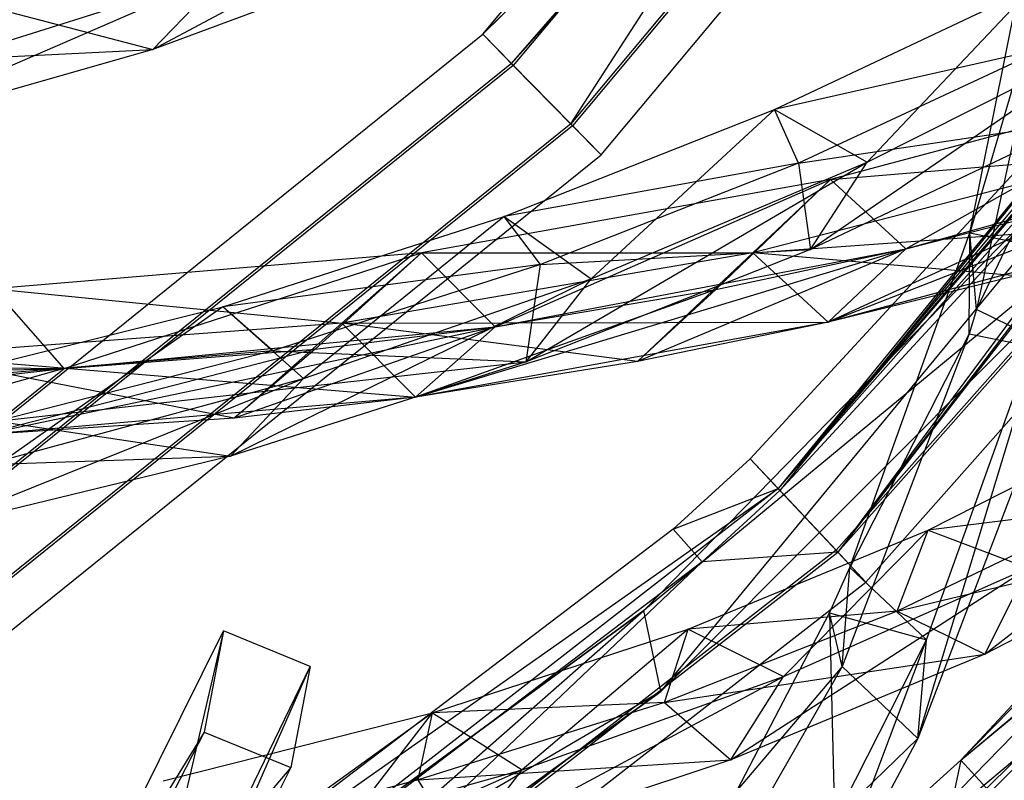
# Model space of a CAD drawing. Extents: x 5.4 to 34.8, y -14.7 to 14.7.
# Tile 112 of 251: x 26.8 to 29.6, y -10.2 to -8.1. Entities that reach past the tile are written whole.
import ezdxf

# ---------------------------------------------------------------- set-up
doc = ezdxf.new("R2010")
doc.units = 0
doc.header["$LTSCALE"] = 2.54
doc.layers.get('0').update_dxf_attribs({"color": 13, "linetype": 'CONTINUOUS'})

# ---------------------------------------------------------------- blocks, each defined once
blk = doc.blocks.new('BOHO_S_PM_7777_STL')
at = {"color": 0}
for p, q in [((28.1163, -8.1351, 17.1618), (29.5497, -6.4192, 17.1618)), ((28.1163, -8.1351, 17.1618), (29.5497, -6.4192, 17.1618)), ((29.6492, -6.4869, 17.3618), (28.2006, -8.2209, 17.3618)), ((29.6492, -6.4869, 17.3618), (28.2006, -8.2209, 17.3618)), ((29.8361, -6.6141, 16.9533), (28.3591, -8.3822, 16.9533)), ((29.8361, -6.6141, 16.9533), (28.3591, -8.3822, 16.9533)), ((29.8421, -6.6183, 17.3575), (28.3642, -8.3874, 17.3575)), ((29.8421, -6.6183, 17.3575), (28.3642, -8.3874, 17.3575)), ((28.4434, -8.468, 17.1533), (29.9356, -6.6819, 17.1533)), ((28.4434, -8.468, 17.1533), (29.9356, -6.6819, 17.1533)), ((29.1828, -7.0745, 16.9992), (28.1163, -8.1351, 17.1618)), ((29.1828, -7.0745, 16.9992), (28.1163, -8.1351, 17.1618)), ((29.1798, -7.0787, 16.9989), (28.1163, -8.1351, 17.1618)), ((29.1798, -7.0787, 16.9989), (28.1163, -8.1351, 17.1618)), ((29.1773, -7.0837, 16.9968), (28.1163, -8.1351, 17.1618)), ((29.1773, -7.0837, 16.9968), (28.1163, -8.1351, 17.1618)), ((29.1754, -7.0914, 16.991), (28.1163, -8.1351, 17.1618)), ((29.1754, -7.0914, 16.991), (28.1163, -8.1351, 17.1618)), ((28.1955, -8.2157, 16.9575), (29.1754, -7.0914, 16.991)), ((28.1955, -8.2157, 16.9575), (29.1754, -7.0914, 16.991)), ((29.1778, -7.1184, 16.9575), (28.1955, -8.2157, 16.9575)), ((29.1778, -7.1184, 16.9575), (28.1955, -8.2157, 16.9575)), ((28.3591, -8.3822, 16.9533), (29.1778, -7.1184, 16.9575)), ((28.3591, -8.3822, 16.9533), (29.1778, -7.1184, 16.9575)), ((29.4599, -8.6827, 3.3265), (29.6847, -7.5647, 1.8312)), ((29.4599, -8.6827, 3.3265), (29.6847, -7.5647, 1.8312)), ((30.5066, -7.6103, 1.9575), (28.9314, -9.3889, 1.9575)), ((30.5066, -7.6103, 1.9575), (28.9314, -9.3889, 1.9575)), ((27.2065, -8.1769, 18.5218), (28.2132, -7.6394, 18.0552)), ((27.2065, -8.1769, 18.5218), (28.2132, -7.6394, 18.0552)), ((30.6949, -7.7482, 1.9533), (29.0911, -9.5591, 1.9533)), ((30.6949, -7.7482, 1.9533), (29.0911, -9.5591, 1.9533)), ((29.0962, -9.5645, 2.3575), (30.7008, -7.7526, 2.3575)), ((29.0962, -9.5645, 2.3575), (30.7008, -7.7526, 2.3575)), ((29.1735, -9.6469, 2.1533), (30.792, -7.8194, 2.1533)), ((29.1735, -9.6469, 2.1533), (30.792, -7.8194, 2.1533)), ((29.7054, -7.8481, 1.9274), (29.4599, -8.6827, 3.3265)), ((29.7054, -7.8481, 1.9274), (29.4599, -8.6827, 3.3265)), ((29.7054, -7.8481, 1.9274), (29.4787, -8.8944, 3.3417)), ((29.7054, -7.8481, 1.9274), (29.4787, -8.8944, 3.3417)), ((28.0273, -7.8722, 18.0906), (27.2065, -8.1769, 18.5218)), ((28.0273, -7.8722, 18.0906), (27.2065, -8.1769, 18.5218)), ((30.2074, -7.9019, 2.0703), (28.9314, -9.3889, 1.9575)), ((30.2074, -7.9019, 2.0703), (28.9314, -9.3889, 1.9575)), ((29.9622, -7.8808, 1.7759), (29.4787, -8.8944, 3.3417)), ((29.9622, -7.8808, 1.7759), (29.4787, -8.8944, 3.3417)), ((30.1709, -7.9342, 2.0859), (28.9314, -9.3889, 1.9575)), ((30.1709, -7.9342, 2.0859), (28.9314, -9.3889, 1.9575)), ((30.1344, -7.9542, 2.1152), (28.9314, -9.3889, 1.9575)), ((30.1344, -7.9542, 2.1152), (28.9314, -9.3889, 1.9575)), ((26.3619, -8.4176, 18.9428), (27.4137, -7.9615, 18.4955)), ((26.3619, -8.4176, 18.9428), (27.4137, -7.9615, 18.4955)), ((26.5888, -8.2221, 18.9239), (27.4137, -7.9615, 18.4955)), ((26.5888, -8.2221, 18.9239), (27.4137, -7.9615, 18.4955)), ((27.2065, -8.1769, 18.5218), (27.4137, -7.9615, 18.4955)), ((27.2065, -8.1769, 18.5218), (27.4137, -7.9615, 18.4955)), ((30.0951, -7.9622, 2.1618), (28.8541, -9.3065, 2.1618)), ((30.0951, -7.9622, 2.1618), (28.8541, -9.3065, 2.1618)), ((30.0951, -7.9622, 2.1618), (28.9314, -9.3889, 1.9575)), ((30.0951, -7.9622, 2.1618), (28.9314, -9.3889, 1.9575)), ((30.0951, -7.9622, 2.1618), (28.9365, -9.3943, 2.3618)), ((30.0951, -7.9622, 2.1618), (28.9365, -9.3943, 2.3618)), ((30.322, -7.977, 2.3605), (29.0962, -9.5645, 2.3575)), ((30.322, -7.977, 2.3605), (29.0962, -9.5645, 2.3575)), ((28.9211, -8.3429, 16.0784), (29.6314, -8.0069, 15.5429)), ((28.9211, -8.3429, 16.0784), (29.6314, -8.0069, 15.5429)), ((30.2858, -8.0062, 2.3607), (29.0962, -9.5645, 2.3575)), ((30.2858, -8.0062, 2.3607), (29.0962, -9.5645, 2.3575)), ((29.6314, -8.0069, 15.5429), (29.1771, -8.4882, 16.135)), ((29.6314, -8.0069, 15.5429), (29.1771, -8.4882, 16.135)), ((30.1991, -8.0248, 2.3618), (28.9365, -9.3943, 2.3618)), ((30.1991, -8.0248, 2.3618), (28.9365, -9.3943, 2.3618)), ((30.2419, -8.0224, 2.3612), (29.0962, -9.5645, 2.3575)), ((30.2419, -8.0224, 2.3612), (29.0962, -9.5645, 2.3575)), ((26.7186, -8.0501, 18.6531), (27.2065, -8.1769, 18.5218)), ((26.7186, -8.0501, 18.6531), (27.2065, -8.1769, 18.5218)), ((26.3756, -9.5384, 17.1618), (28.1163, -8.1351, 17.1618)), ((26.3756, -9.5384, 17.1618), (28.1163, -8.1351, 17.1618)), ((28.1955, -8.2157, 16.9575), (28.1163, -8.1351, 17.1618)), ((28.1955, -8.2157, 16.9575), (28.1163, -8.1351, 17.1618)), ((28.2006, -8.2209, 17.3618), (28.1163, -8.1351, 17.1618)), ((28.2006, -8.2209, 17.3618), (28.1163, -8.1351, 17.1618)), ((29.021, -8.7295, 16.2209), (29.9006, -8.1236, 15.605)), ((29.021, -8.7295, 16.2209), (29.9006, -8.1236, 15.605)), ((29.1771, -8.4882, 16.135), (29.9006, -8.1236, 15.605)), ((29.1771, -8.4882, 16.135), (29.9006, -8.1236, 15.605)), ((29.6672, -8.1741, 15.5171), (28.9211, -8.3429, 16.0784)), ((29.6672, -8.1741, 15.5171), (28.9211, -8.3429, 16.0784)), ((29.6672, -8.1741, 15.5171), (28.9874, -8.4913, 16.0113)), ((29.6672, -8.1741, 15.5171), (28.9874, -8.4913, 16.0113)), ((25.9403, -8.2388, 19.0518), (27.2065, -8.1769, 18.5218)), ((25.9403, -8.2388, 19.0518), (27.2065, -8.1769, 18.5218)), ((27.2065, -8.1769, 18.5218), (26.3619, -8.4176, 18.9428)), ((27.2065, -8.1769, 18.5218), (26.3619, -8.4176, 18.9428)), ((28.1955, -8.2157, 16.9575), (26.4375, -9.6329, 16.9575)), ((28.1955, -8.2157, 16.9575), (26.4375, -9.6329, 16.9575)), ((28.2006, -8.2209, 17.3618), (26.4416, -9.6391, 17.3618)), ((28.2006, -8.2209, 17.3618), (26.4416, -9.6391, 17.3618)), ((28.1955, -8.2157, 16.9575), (28.3591, -8.3822, 16.9533)), ((28.1955, -8.2157, 16.9575), (28.3591, -8.3822, 16.9533)), ((28.2006, -8.2209, 17.3618), (28.3642, -8.3874, 17.3575)), ((28.2006, -8.2209, 17.3618), (28.3642, -8.3874, 17.3575)), ((30.0463, -8.204, 15.0829), (28.5606, -9.7256, 15.0829)), ((28.5606, -9.7256, 15.0829), (30.0463, -8.204, 14.8829)), ((30.0463, -8.204, 14.8829), (28.5606, -9.7256, 14.8829)), ((28.5606, -9.7256, 15.0829), (30.0463, -8.204, 14.8829)), ((30.0463, -8.204, 15.0829), (28.5606, -9.7256, 15.0829)), ((30.0463, -8.204, 14.8829), (28.5606, -9.7256, 14.8829)), ((28.6076, -9.9489, 15.0829), (30.0463, -8.204, 15.0829)), ((28.6076, -9.9489, 15.0829), (30.0463, -8.204, 15.0829)), ((30.1224, -8.256, 14.5611), (29.0757, -8.5358, 15.6523)), ((30.1224, -8.256, 14.5611), (29.0757, -8.5358, 15.6523)), ((29.2834, -8.727, 15.5507), (30.1224, -8.256, 14.5611)), ((29.2834, -8.727, 15.5507), (30.1224, -8.256, 14.5611)), ((29.2834, -8.727, 15.5507), (30.1224, -8.256, 14.5611)), ((28.1753, -8.6378, 16.5941), (28.9211, -8.3429, 16.0784)), ((28.1753, -8.6378, 16.5941), (28.9211, -8.3429, 16.0784)), ((28.9211, -8.3429, 16.0784), (28.4155, -8.8103, 16.6431)), ((28.9211, -8.3429, 16.0784), (28.4155, -8.8103, 16.6431)), ((28.9874, -8.4913, 16.0113), (28.9211, -8.3429, 16.0784)), ((28.9874, -8.4913, 16.0113), (28.9211, -8.3429, 16.0784)), ((28.9211, -8.3429, 16.0784), (29.1771, -8.4882, 16.135)), ((28.9211, -8.3429, 16.0784), (29.1771, -8.4882, 16.135)), ((28.3591, -8.3822, 16.9533), (26.5655, -9.8281, 16.9533)), ((28.3591, -8.3822, 16.9533), (26.5655, -9.8281, 16.9533)), ((28.3642, -8.3874, 17.3575), (26.5695, -9.8342, 17.3575)), ((28.3642, -8.3874, 17.3575), (26.5695, -9.8342, 17.3575)), ((28.3591, -8.3822, 16.9533), (28.4434, -8.468, 17.1533)), ((28.3591, -8.3822, 16.9533), (28.4434, -8.468, 17.1533)), ((28.3642, -8.3874, 17.3575), (28.4434, -8.468, 17.1533)), ((28.3642, -8.3874, 17.3575), (28.4434, -8.468, 17.1533)), ((28.9874, -8.4913, 16.0113), (29.7689, -8.3738, 15.7051)), ((28.9874, -8.4913, 16.0113), (29.7689, -8.3738, 15.7051)), ((29.7689, -8.3738, 15.7051), (29.021, -8.7295, 16.2209)), ((29.7689, -8.3738, 15.7051), (29.021, -8.7295, 16.2209)), ((29.0694, -8.9298, 15.4951), (30.3284, -8.4366, 14.4388)), ((29.0694, -8.9298, 15.4951), (30.3284, -8.4366, 14.4388)), ((29.2834, -8.727, 15.5507), (30.3284, -8.4366, 14.4388)), ((29.2834, -8.727, 15.5507), (30.3284, -8.4366, 14.4388)), ((26.6315, -9.9288, 17.1533), (28.4434, -8.468, 17.1533)), ((26.6315, -9.9288, 17.1533), (28.4434, -8.468, 17.1533)), ((30.0936, -8.4589, 14.8829), (28.5606, -9.7256, 14.8829)), ((30.0936, -8.4589, 14.8829), (28.5606, -9.7256, 14.8829)), ((28.6076, -9.9489, 15.0829), (30.0936, -8.4589, 15.0829)), ((30.0936, -8.4589, 14.8829), (28.6076, -9.9489, 14.8829)), ((30.0936, -8.4589, 14.8829), (28.6076, -9.9489, 14.8829)), ((30.0936, -8.4589, 14.8829), (28.6076, -9.9489, 15.0829)), ((30.0936, -8.4589, 14.8829), (28.6076, -9.9489, 15.0829)), ((28.6076, -9.9489, 15.0829), (30.0936, -8.4589, 15.0829)), ((29.9128, -8.4664, 14.5187), (28.8617, -8.7387, 15.5967)), ((29.9128, -8.4664, 14.5187), (28.8617, -8.7387, 15.5967)), ((29.9128, -8.4664, 14.5187), (28.8617, -8.7387, 15.5967)), ((29.0757, -8.5358, 15.6523), (29.9128, -8.4664, 14.5187)), ((29.0757, -8.5358, 15.6523), (29.9128, -8.4664, 14.5187)), ((28.9874, -8.4913, 16.0113), (28.1753, -8.6378, 16.5941)), ((28.9874, -8.4913, 16.0113), (28.1753, -8.6378, 16.5941)), ((28.2361, -9.0396, 16.7149), (29.1771, -8.4882, 16.135)), ((28.2361, -9.0396, 16.7149), (29.1771, -8.4882, 16.135)), ((28.9874, -8.4913, 16.0113), (28.2758, -8.7708, 16.4879)), ((28.9874, -8.4913, 16.0113), (28.2758, -8.7708, 16.4879)), ((28.4155, -8.8103, 16.6431), (29.1771, -8.4882, 16.135)), ((28.4155, -8.8103, 16.6431), (29.1771, -8.4882, 16.135)), ((28.9874, -8.4913, 16.0113), (29.021, -8.7295, 16.2209)), ((28.9874, -8.4913, 16.0113), (29.021, -8.7295, 16.2209)), ((29.021, -8.7295, 16.2209), (29.1771, -8.4882, 16.135)), ((29.021, -8.7295, 16.2209), (29.1771, -8.4882, 16.135)), ((29.0757, -8.5358, 15.6523), (27.9476, -8.7379, 16.6708)), ((29.0757, -8.5358, 15.6523), (27.9476, -8.7379, 16.6708)), ((28.1511, -8.9422, 16.5879), (29.0757, -8.5358, 15.6523)), ((28.1511, -8.9422, 16.5879), (29.0757, -8.5358, 15.6523)), ((28.1511, -8.9422, 16.5879), (29.0757, -8.5358, 15.6523)), ((28.7597, -8.8391, 16.0467), (29.0757, -8.5358, 15.6523)), ((28.7597, -8.8391, 16.0467), (29.0757, -8.5358, 15.6523)), ((29.0757, -8.5358, 15.6523), (28.8617, -8.7387, 15.5967)), ((29.0757, -8.5358, 15.6523), (28.8617, -8.7387, 15.5967)), ((29.2834, -8.727, 15.5507), (29.0757, -8.5358, 15.6523)), ((29.2834, -8.727, 15.5507), (29.0757, -8.5358, 15.6523)), ((29.2834, -8.727, 15.5507), (29.0757, -8.5358, 15.6523)), ((29.7993, -8.5951, 15.0261), (29.0694, -8.9298, 15.4951)), ((29.7993, -8.5951, 15.0261), (29.0694, -8.9298, 15.4951)), ((29.2834, -8.727, 15.5507), (29.7993, -8.5951, 15.0261)), ((29.2834, -8.727, 15.5507), (29.7993, -8.5951, 15.0261)), ((30.8823, -8.5869, 12.1618), (29.4352, -10.1382, 12.1618)), ((30.8823, -8.5869, 12.1618), (29.4352, -10.1382, 12.1618)), ((27.3995, -8.8874, 17.0914), (28.1753, -8.6378, 16.5941)), ((27.3995, -8.8874, 17.0914), (28.1753, -8.6378, 16.5941)), ((28.1753, -8.6378, 16.5941), (27.6216, -9.085, 17.1311)), ((28.1753, -8.6378, 16.5941), (27.6216, -9.085, 17.1311)), ((28.2758, -8.7708, 16.4879), (28.1753, -8.6378, 16.5941)), ((28.2758, -8.7708, 16.4879), (28.1753, -8.6378, 16.5941)), ((28.1753, -8.6378, 16.5941), (28.4155, -8.8103, 16.6431)), ((28.1753, -8.6378, 16.5941), (28.4155, -8.8103, 16.6431)), ((30.9323, -8.6131, 12.0615), (29.4352, -10.1382, 12.1618)), ((30.9323, -8.6131, 12.0615), (29.4352, -10.1382, 12.1618)), ((28.8617, -8.7387, 15.5967), (30.1187, -8.647, 14.3964)), ((28.8617, -8.7387, 15.5967), (30.1187, -8.647, 14.3964)), ((30.1187, -8.647, 14.3964), (29.0694, -8.9298, 15.4951)), ((30.1187, -8.647, 14.3964), (29.0694, -8.9298, 15.4951)), ((29.1294, -9.6071, 4.6944), (29.4599, -8.6827, 3.3265)), ((29.1294, -9.6071, 4.6944), (29.4599, -8.6827, 3.3265)), ((29.4587, -8.9615, 3.4373), (29.4599, -8.6827, 3.3265)), ((29.4587, -8.9615, 3.4373), (29.4599, -8.6827, 3.3265)), ((29.4787, -8.8944, 3.3417), (29.4599, -8.6827, 3.3265)), ((29.4787, -8.8944, 3.3417), (29.4599, -8.6827, 3.3265)), ((29.4599, -8.6827, 3.3265), (29.7235, -8.7367, 3.1935)), ((29.4599, -8.6827, 3.3265), (29.7235, -8.7367, 3.1935)), ((27.9476, -8.7379, 16.6708), (26.7685, -8.8378, 17.6383)), ((27.9476, -8.7379, 16.6708), (26.7685, -8.8378, 17.6383)), ((26.962, -9.0574, 17.5722), (27.9476, -8.7379, 16.6708)), ((26.962, -9.0574, 17.5722), (27.9476, -8.7379, 16.6708)), ((26.962, -9.0574, 17.5722), (27.9476, -8.7379, 16.6708)), ((27.654, -9.0045, 17.0088), (27.9476, -8.7379, 16.6708)), ((27.654, -9.0045, 17.0088), (27.9476, -8.7379, 16.6708)), ((27.9476, -8.7379, 16.6708), (27.7274, -8.9321, 16.6091)), ((27.9476, -8.7379, 16.6708), (27.7274, -8.9321, 16.6091)), ((28.8617, -8.7387, 15.5967), (27.7274, -8.9321, 16.6091)), ((28.8617, -8.7387, 15.5967), (27.7274, -8.9321, 16.6091)), ((28.8617, -8.7387, 15.5967), (27.7274, -8.9321, 16.6091)), ((27.9309, -9.1364, 16.5262), (29.2834, -8.727, 15.5507)), ((27.9309, -9.1364, 16.5262), (29.2834, -8.727, 15.5507)), ((28.1511, -8.9422, 16.5879), (27.9476, -8.7379, 16.6708)), ((28.1511, -8.9422, 16.5879), (27.9476, -8.7379, 16.6708)), ((27.9476, -8.7379, 16.6708), (28.8617, -8.7387, 15.5967)), ((27.9476, -8.7379, 16.6708), (28.8617, -8.7387, 15.5967)), ((28.1511, -8.9422, 16.5879), (27.9476, -8.7379, 16.6708)), ((28.1511, -8.9422, 16.5879), (29.2834, -8.727, 15.5507)), ((28.1511, -8.9422, 16.5879), (29.2834, -8.727, 15.5507)), ((29.021, -8.7295, 16.2209), (28.2361, -9.0396, 16.7149)), ((29.021, -8.7295, 16.2209), (28.2361, -9.0396, 16.7149)), ((28.2758, -8.7708, 16.4879), (29.021, -8.7295, 16.2209)), ((28.2758, -8.7708, 16.4879), (29.021, -8.7295, 16.2209)), ((29.2834, -8.727, 15.5507), (28.5431, -9.0381, 15.9873)), ((29.2834, -8.727, 15.5507), (28.5431, -9.0381, 15.9873)), ((28.5431, -9.0381, 15.9873), (28.8617, -8.7387, 15.5967)), ((28.5431, -9.0381, 15.9873), (28.8617, -8.7387, 15.5967)), ((28.7597, -8.8391, 16.0467), (29.2834, -8.727, 15.5507)), ((28.7597, -8.8391, 16.0467), (29.2834, -8.727, 15.5507)), ((28.8617, -8.7387, 15.5967), (29.0694, -8.9298, 15.4951)), ((28.8617, -8.7387, 15.5967), (29.0694, -8.9298, 15.4951)), ((29.5875, -8.8016, 14.9759), (28.8617, -8.7387, 15.5967)), ((28.8617, -8.7387, 15.5967), (29.0694, -8.9298, 15.4951)), ((29.5875, -8.8016, 14.9759), (28.8617, -8.7387, 15.5967)), ((28.8617, -8.7387, 15.5967), (29.0694, -8.9298, 15.4951)), ((29.0694, -8.9298, 15.4951), (29.2834, -8.727, 15.5507)), ((29.0694, -8.9298, 15.4951), (29.2834, -8.727, 15.5507)), ((29.0694, -8.9298, 15.4951), (29.2834, -8.727, 15.5507)), ((29.0694, -8.9298, 15.4951), (29.2834, -8.727, 15.5507)), ((29.3168, -10.0791, 4.9012), (29.7235, -8.7367, 3.1935)), ((29.3168, -10.0791, 4.9012), (29.7235, -8.7367, 3.1935)), ((29.3407, -9.8068, 4.7773), (29.7235, -8.7367, 3.1935)), ((29.3407, -9.8068, 4.7773), (29.7235, -8.7367, 3.1935)), ((28.2758, -8.7708, 16.4879), (27.3995, -8.8874, 17.0914)), ((28.2758, -8.7708, 16.4879), (27.3995, -8.8874, 17.0914)), ((28.2758, -8.7708, 16.4879), (27.5371, -9.0092, 16.9481)), ((28.2758, -8.7708, 16.4879), (27.5371, -9.0092, 16.9481)), ((28.2361, -9.0396, 16.7149), (28.2758, -8.7708, 16.4879)), ((28.2361, -9.0396, 16.7149), (28.2758, -8.7708, 16.4879)), ((27.4203, -9.2995, 17.1895), (28.4155, -8.8103, 16.6431)), ((27.4203, -9.2995, 17.1895), (28.4155, -8.8103, 16.6431)), ((27.6216, -9.085, 17.1311), (28.4155, -8.8103, 16.6431)), ((27.6216, -9.085, 17.1311), (28.4155, -8.8103, 16.6431)), ((28.2361, -9.0396, 16.7149), (28.4155, -8.8103, 16.6431)), ((28.2361, -9.0396, 16.7149), (28.4155, -8.8103, 16.6431)), ((29.5875, -8.8016, 14.9759), (29.0694, -8.9298, 15.4951)), ((29.5875, -8.8016, 14.9759), (29.0694, -8.9298, 15.4951)), ((29.198, -10.4602, 4.4547), (30.7959, -8.8236, 4.4547)), ((29.198, -10.4602, 4.6547), (30.7959, -8.8236, 4.4547)), ((29.198, -10.4602, 4.4547), (30.7959, -8.8236, 4.4547)), ((29.198, -10.4602, 4.6547), (30.7959, -8.8236, 4.4547)), ((29.198, -10.4602, 4.6547), (30.7959, -8.8236, 4.6547)), ((29.198, -10.4602, 4.6547), (30.7959, -8.8236, 4.6547)), ((26.962, -9.0574, 17.5722), (26.7685, -8.8378, 17.6383)), ((26.962, -9.0574, 17.5722), (26.7685, -8.8378, 17.6383)), ((26.7685, -8.8378, 17.6383), (27.7274, -8.9321, 16.6091)), ((26.7685, -8.8378, 17.6383), (27.7274, -8.9321, 16.6091)), ((26.962, -9.0574, 17.5722), (26.7685, -8.8378, 17.6383)), ((28.7597, -8.8391, 16.0467), (27.9309, -9.1364, 16.5262)), ((28.7597, -8.8391, 16.0467), (27.9309, -9.1364, 16.5262)), ((28.1511, -8.9422, 16.5879), (28.7597, -8.8391, 16.0467)), ((28.1511, -8.9422, 16.5879), (28.7597, -8.8391, 16.0467)), ((28.7597, -8.8391, 16.0467), (28.5431, -9.0381, 15.9873)), ((28.7597, -8.8391, 16.0467), (28.5431, -9.0381, 15.9873)), ((26.5995, -9.0876, 17.5712), (27.3995, -8.8874, 17.0914)), ((26.5995, -9.0876, 17.5712), (27.3995, -8.8874, 17.0914)), ((27.3995, -8.8874, 17.0914), (26.8012, -9.3076, 17.6012)), ((27.3995, -8.8874, 17.0914), (26.8012, -9.3076, 17.6012)), ((27.5371, -9.0092, 16.9481), (27.3995, -8.8874, 17.0914)), ((27.5371, -9.0092, 16.9481), (27.3995, -8.8874, 17.0914)), ((27.3995, -8.8874, 17.0914), (27.6216, -9.085, 17.1311)), ((27.3995, -8.8874, 17.0914), (27.6216, -9.085, 17.1311)), ((29.4787, -8.8944, 3.3417), (29.4587, -8.9615, 3.4373)), ((29.4787, -8.8944, 3.3417), (29.4587, -8.9615, 3.4373)), ((29.7223, -9.0155, 3.3043), (29.4787, -8.8944, 3.3417)), ((29.7223, -9.0155, 3.3043), (29.4787, -8.8944, 3.3417)), ((27.7274, -8.9321, 16.6091), (26.5393, -9.0215, 17.5773)), ((27.7274, -8.9321, 16.6091), (26.5393, -9.0215, 17.5773)), ((27.7274, -8.9321, 16.6091), (26.5393, -9.0215, 17.5773)), ((27.4304, -9.1945, 16.9465), (27.7274, -8.9321, 16.6091)), ((27.4304, -9.1945, 16.9465), (27.7274, -8.9321, 16.6091)), ((27.7274, -8.9321, 16.6091), (29.0694, -8.9298, 15.4951)), ((27.7274, -8.9321, 16.6091), (29.0694, -8.9298, 15.4951)), ((27.7274, -8.9321, 16.6091), (27.9309, -9.1364, 16.5262)), ((27.7274, -8.9321, 16.6091), (27.9309, -9.1364, 16.5262)), ((28.5431, -9.0381, 15.9873), (27.7274, -8.9321, 16.6091)), ((27.7274, -8.9321, 16.6091), (27.9309, -9.1364, 16.5262)), ((28.5431, -9.0381, 15.9873), (27.7274, -8.9321, 16.6091)), ((27.7274, -8.9321, 16.6091), (27.9309, -9.1364, 16.5262)), ((29.0694, -8.9298, 15.4951), (27.9309, -9.1364, 16.5262)), ((29.0694, -8.9298, 15.4951), (27.9309, -9.1364, 16.5262)), ((29.0694, -8.9298, 15.4951), (28.5431, -9.0381, 15.9873)), ((29.0694, -8.9298, 15.4951), (28.5431, -9.0381, 15.9873)), ((26.7327, -9.241, 17.5111), (28.1511, -8.9422, 16.5879)), ((26.7327, -9.241, 17.5111), (28.1511, -8.9422, 16.5879)), ((26.962, -9.0574, 17.5722), (28.1511, -8.9422, 16.5879)), ((26.962, -9.0574, 17.5722), (28.1511, -8.9422, 16.5879)), ((28.1511, -8.9422, 16.5879), (27.4304, -9.1945, 16.9465)), ((28.1511, -8.9422, 16.5879), (27.4304, -9.1945, 16.9465)), ((27.654, -9.0045, 17.0088), (28.1511, -8.9422, 16.5879)), ((27.654, -9.0045, 17.0088), (28.1511, -8.9422, 16.5879)), ((27.9309, -9.1364, 16.5262), (28.1511, -8.9422, 16.5879)), ((27.9309, -9.1364, 16.5262), (28.1511, -8.9422, 16.5879)), ((27.9309, -9.1364, 16.5262), (28.1511, -8.9422, 16.5879)), ((27.9309, -9.1364, 16.5262), (28.1511, -8.9422, 16.5879)), ((29.4587, -8.9615, 3.4373), (29.1084, -9.8802, 4.8168)), ((29.4587, -8.9615, 3.4373), (29.1084, -9.8802, 4.8168)), ((29.4587, -8.9615, 3.4373), (29.1294, -9.6071, 4.6944)), ((29.4587, -8.9615, 3.4373), (29.1294, -9.6071, 4.6944)), ((29.4587, -8.9615, 3.4373), (29.7223, -9.0155, 3.3043)), ((29.4587, -8.9615, 3.4373), (29.7223, -9.0155, 3.3043)), ((27.5371, -9.0092, 16.9481), (26.5995, -9.0876, 17.5712)), ((27.5371, -9.0092, 16.9481), (26.5995, -9.0876, 17.5712)), ((27.654, -9.0045, 17.0088), (26.7327, -9.241, 17.5111)), ((27.654, -9.0045, 17.0088), (26.7327, -9.241, 17.5111)), ((27.5371, -9.0092, 16.9481), (26.7764, -9.2032, 17.3934)), ((27.5371, -9.0092, 16.9481), (26.7764, -9.2032, 17.3934)), ((26.962, -9.0574, 17.5722), (27.654, -9.0045, 17.0088)), ((26.962, -9.0574, 17.5722), (27.654, -9.0045, 17.0088)), ((27.654, -9.0045, 17.0088), (27.4304, -9.1945, 16.9465)), ((27.654, -9.0045, 17.0088), (27.4304, -9.1945, 16.9465)), ((27.5371, -9.0092, 16.9481), (28.2361, -9.0396, 16.7149)), ((27.5371, -9.0092, 16.9481), (28.2361, -9.0396, 16.7149)), ((29.7223, -9.0155, 3.3043), (29.3168, -10.0791, 4.9012)), ((29.7223, -9.0155, 3.3043), (29.3168, -10.0791, 4.9012)), ((26.5393, -9.0215, 17.5773), (27.9309, -9.1364, 16.5262)), ((26.5393, -9.0215, 17.5773), (27.9309, -9.1364, 16.5262)), ((27.4304, -9.1945, 16.9465), (26.5393, -9.0215, 17.5773)), ((27.4304, -9.1945, 16.9465), (26.5393, -9.0215, 17.5773)), ((26.7764, -9.2032, 17.3934), (28.2361, -9.0396, 16.7149)), ((26.7764, -9.2032, 17.3934), (28.2361, -9.0396, 16.7149)), ((28.2361, -9.0396, 16.7149), (27.4203, -9.2995, 17.1895)), ((28.2361, -9.0396, 16.7149), (27.4203, -9.2995, 17.1895)), ((28.5431, -9.0381, 15.9873), (27.9309, -9.1364, 16.5262)), ((28.5431, -9.0381, 15.9873), (27.9309, -9.1364, 16.5262)), ((25.5057, -9.2157, 18.4696), (26.962, -9.0574, 17.5722)), ((25.5057, -9.2157, 18.4696), (26.962, -9.0574, 17.5722)), ((25.7475, -9.0462, 18.5236), (26.962, -9.0574, 17.5722)), ((25.7475, -9.0462, 18.5236), (26.962, -9.0574, 17.5722)), ((26.962, -9.0574, 17.5722), (26.2752, -9.2484, 17.8719)), ((26.962, -9.0574, 17.5722), (26.2752, -9.2484, 17.8719)), ((26.5088, -9.0695, 17.9311), (26.962, -9.0574, 17.5722)), ((26.5088, -9.0695, 17.9311), (26.962, -9.0574, 17.5722)), ((26.7327, -9.241, 17.5111), (26.962, -9.0574, 17.5722)), ((26.7327, -9.241, 17.5111), (26.962, -9.0574, 17.5722)), ((26.7327, -9.241, 17.5111), (26.962, -9.0574, 17.5722)), ((26.7327, -9.241, 17.5111), (26.962, -9.0574, 17.5722)), ((26.5797, -9.5045, 17.6473), (27.6216, -9.085, 17.1311)), ((26.5797, -9.5045, 17.6473), (27.6216, -9.085, 17.1311)), ((26.8012, -9.3076, 17.6012), (27.6216, -9.085, 17.1311)), ((26.8012, -9.3076, 17.6012), (27.6216, -9.085, 17.1311)), ((27.4203, -9.2995, 17.1895), (27.6216, -9.085, 17.1311)), ((27.4203, -9.2995, 17.1895), (27.6216, -9.085, 17.1311)), ((30.8353, -9.0881, 4.4547), (29.198, -10.4602, 4.4547)), ((30.8353, -9.0881, 4.4547), (29.198, -10.4602, 4.4547)), ((27.9309, -9.1364, 16.5262), (26.7327, -9.241, 17.5111)), ((27.9309, -9.1364, 16.5262), (26.7327, -9.241, 17.5111)), ((27.9309, -9.1364, 16.5262), (27.4304, -9.1945, 16.9465)), ((27.9309, -9.1364, 16.5262), (27.4304, -9.1945, 16.9465)), ((27.4304, -9.1945, 16.9465), (26.7327, -9.241, 17.5111)), ((27.4304, -9.1945, 16.9465), (26.7327, -9.241, 17.5111)), ((26.7764, -9.2032, 17.3934), (27.4203, -9.2995, 17.1895)), ((26.7764, -9.2032, 17.3934), (27.4203, -9.2995, 17.1895)), ((29.3453, -9.5042, 13.8053), (29.9565, -9.1924, 13.1771)), ((29.3453, -9.5042, 13.8053), (29.9565, -9.1924, 13.1771)), ((29.5015, -9.8457, 14.0031), (30.242, -9.2692, 13.2284)), ((29.5015, -9.8457, 14.0031), (30.242, -9.2692, 13.2284)), ((25.9985, -9.3492, 17.8252), (27.4203, -9.2995, 17.1895)), ((25.9985, -9.3492, 17.8252), (27.4203, -9.2995, 17.1895)), ((27.4203, -9.2995, 17.1895), (26.5797, -9.5045, 17.6473)), ((27.4203, -9.2995, 17.1895), (26.5797, -9.5045, 17.6473)), ((28.8541, -9.3065, 2.1618), (28.6418, -9.5012, 2.1618)), ((28.8541, -9.3065, 2.1618), (28.6418, -9.5012, 2.1618)), ((28.8541, -9.3065, 2.1618), (28.9365, -9.3943, 2.3618)), ((28.8541, -9.3065, 2.1618), (28.9365, -9.3943, 2.3618)), ((28.9314, -9.3889, 1.9575), (28.8541, -9.3065, 2.1618)), ((28.9314, -9.3889, 1.9575), (28.8541, -9.3065, 2.1618)), ((30.3901, -9.3386, 11.9575), (29.3956, -10.3268, 11.9575)), ((30.3901, -9.3386, 11.9575), (29.3956, -10.3268, 11.9575)), ((29.4352, -10.1382, 12.1618), (30.3901, -9.3386, 11.9575)), ((29.4352, -10.1382, 12.1618), (30.3901, -9.3386, 11.9575)), ((29.4352, -10.1382, 12.1618), (30.3955, -9.3436, 12.3618)), ((29.4352, -10.1382, 12.1618), (30.3955, -9.3436, 12.3618)), ((29.5166, -10.2269, 12.3618), (30.3955, -9.3436, 12.3618)), ((29.5166, -10.2269, 12.3618), (30.3955, -9.3436, 12.3618)), ((26.9954, -10.7525, 2.1618), (28.9314, -9.3889, 1.9575)), ((26.9954, -10.7525, 2.1618), (28.9314, -9.3889, 1.9575)), ((28.9314, -9.3889, 1.9575), (27.0562, -10.8478, 1.9575)), ((28.9314, -9.3889, 1.9575), (27.0562, -10.8478, 1.9575)), ((28.6418, -9.5012, 2.1618), (28.9314, -9.3889, 1.9575)), ((28.6418, -9.5012, 2.1618), (28.9314, -9.3889, 1.9575)), ((28.9365, -9.3943, 2.3618), (28.7222, -9.5908, 2.3618)), ((28.9365, -9.3943, 2.3618), (28.7222, -9.5908, 2.3618)), ((29.0911, -9.5591, 1.9533), (28.9314, -9.3889, 1.9575)), ((29.0911, -9.5591, 1.9533), (28.9314, -9.3889, 1.9575)), ((29.0962, -9.5645, 2.3575), (28.9365, -9.3943, 2.3618)), ((29.0962, -9.5645, 2.3575), (28.9365, -9.3943, 2.3618)), ((29.8573, -9.4398, 13.3333), (29.2595, -9.7277, 13.9135)), ((29.8573, -9.4398, 13.3333), (29.2595, -9.7277, 13.9135)), ((29.8573, -9.4398, 13.3333), (29.3453, -9.5042, 13.8053)), ((29.8573, -9.4398, 13.3333), (29.3453, -9.5042, 13.8053)), ((28.6418, -9.5012, 2.1618), (26.9954, -10.7525, 2.1618)), ((28.6418, -9.5012, 2.1618), (26.9954, -10.7525, 2.1618)), ((28.6418, -9.5012, 2.1618), (28.7222, -9.5908, 2.3618)), ((28.6418, -9.5012, 2.1618), (28.7222, -9.5908, 2.3618)), ((28.6834, -9.777, 14.4078), (29.3453, -9.5042, 13.8053)), ((28.6834, -9.777, 14.4078), (29.3453, -9.5042, 13.8053)), ((29.3453, -9.5042, 13.8053), (28.9461, -9.9072, 14.4715)), ((29.3453, -9.5042, 13.8053), (28.9461, -9.9072, 14.4715)), ((29.2595, -9.7277, 13.9135), (29.3453, -9.5042, 13.8053)), ((29.2595, -9.7277, 13.9135), (29.3453, -9.5042, 13.8053)), ((29.3453, -9.5042, 13.8053), (29.6207, -9.6077, 13.8644)), ((29.3453, -9.5042, 13.8053), (29.6207, -9.6077, 13.8644)), ((29.2595, -9.7277, 13.9135), (30.1498, -9.5128, 13.3773)), ((29.2595, -9.7277, 13.9135), (30.1498, -9.5128, 13.3773)), ((30.1498, -9.5128, 13.3773), (29.5015, -9.8457, 14.0031)), ((30.1498, -9.5128, 13.3773), (29.5015, -9.8457, 14.0031)), ((29.0911, -9.5591, 1.9533), (27.1819, -11.0444, 1.9533)), ((29.0911, -9.5591, 1.9533), (27.1819, -11.0444, 1.9533)), ((29.0911, -9.5591, 1.9533), (29.1735, -9.6469, 2.1533)), ((29.0911, -9.5591, 1.9533), (29.1735, -9.6469, 2.1533)), ((27.1859, -11.0506, 2.3575), (29.0962, -9.5645, 2.3575)), ((27.1859, -11.0506, 2.3575), (29.0962, -9.5645, 2.3575)), ((29.0962, -9.5645, 2.3575), (28.7222, -9.5908, 2.3618)), ((29.0962, -9.5645, 2.3575), (28.7222, -9.5908, 2.3618)), ((29.0962, -9.5645, 2.3575), (29.1735, -9.6469, 2.1533)), ((29.0962, -9.5645, 2.3575), (29.1735, -9.6469, 2.1533)), ((28.7222, -9.5908, 2.3618), (27.0602, -10.854, 2.3618)), ((28.7222, -9.5908, 2.3618), (27.0602, -10.854, 2.3618)), ((27.1859, -11.0506, 2.3575), (28.7222, -9.5908, 2.3618)), ((27.1859, -11.0506, 2.3575), (28.7222, -9.5908, 2.3618)), ((28.8013, -10.1373, 14.5983), (29.6207, -9.6077, 13.8644)), ((28.8013, -10.1373, 14.5983), (29.6207, -9.6077, 13.8644)), ((28.9461, -9.9072, 14.4715), (29.6207, -9.6077, 13.8644)), ((28.9461, -9.9072, 14.4715), (29.6207, -9.6077, 13.8644)), ((29.0728, -9.7319, 4.8902), (29.1294, -9.6071, 4.6944)), ((29.0728, -9.7319, 4.8902), (29.1294, -9.6071, 4.6944)), ((29.1084, -9.8802, 4.8168), (29.1294, -9.6071, 4.6944)), ((29.1084, -9.8802, 4.8168), (29.1294, -9.6071, 4.6944)), ((29.1294, -9.6071, 4.6944), (29.3407, -9.8068, 4.7773)), ((29.1294, -9.6071, 4.6944), (29.3407, -9.8068, 4.7773)), ((29.5015, -9.8457, 14.0031), (29.6207, -9.6077, 13.8644)), ((29.5015, -9.8457, 14.0031), (29.6207, -9.6077, 13.8644)), ((27.2468, -11.1458, 2.1533), (29.1735, -9.6469, 2.1533)), ((27.2468, -11.1458, 2.1533), (29.1735, -9.6469, 2.1533)), ((28.5606, -9.7256, 15.0829), (26.8447, -10.9819, 15.0829)), ((26.8447, -10.9819, 15.0829), (28.5606, -9.7256, 14.8829)), ((28.5606, -9.7256, 14.8829), (26.8447, -10.9819, 14.8829)), ((26.8447, -10.9819, 15.0829), (28.5606, -9.7256, 14.8829)), ((28.5606, -9.7256, 15.0829), (26.8447, -10.9819, 15.0829)), ((28.5606, -9.7256, 14.8829), (26.8447, -10.9819, 14.8829)), ((26.9018, -11.1813, 15.0829), (28.5606, -9.7256, 15.0829)), ((26.9018, -11.1813, 15.0829), (28.5606, -9.7256, 15.0829)), ((28.6076, -9.9489, 15.0829), (28.5606, -9.7256, 15.0829)), ((28.6076, -9.9489, 15.0829), (28.5606, -9.7256, 15.0829)), ((28.5606, -9.7256, 15.0829), (28.5606, -9.7256, 14.8829)), ((28.5606, -9.7256, 15.0829), (28.5606, -9.7256, 14.8829)), ((28.6076, -9.9489, 14.8829), (28.5606, -9.7256, 14.8829)), ((28.6076, -9.9489, 14.8829), (28.5606, -9.7256, 14.8829)), ((29.2595, -9.7277, 13.9135), (28.618, -9.9795, 14.4697)), ((29.2595, -9.7277, 13.9135), (28.618, -9.9795, 14.4697)), ((29.2595, -9.7277, 13.9135), (28.6834, -9.777, 14.4078)), ((29.2595, -9.7277, 13.9135), (28.6834, -9.777, 14.4078)), ((28.8182, -10.2209, 5.6867), (29.0728, -9.7319, 4.8902)), ((28.8182, -10.2209, 5.6867), (29.0728, -9.7319, 4.8902)), ((29.1084, -9.8802, 4.8168), (29.0728, -9.7319, 4.8902)), ((29.1084, -9.8802, 4.8168), (29.0728, -9.7319, 4.8902)), ((29.0728, -9.7319, 4.8902), (29.3407, -9.8068, 4.7773)), ((29.0728, -9.7319, 4.8902), (29.3407, -9.8068, 4.7773)), ((29.0728, -9.7319, 4.8902), (29.0873, -10.3063, 5.5848)), ((29.0728, -9.7319, 4.8902), (29.0873, -10.3063, 5.5848)), ((29.2595, -9.7277, 13.9135), (29.5015, -9.8457, 14.0031)), ((29.2595, -9.7277, 13.9135), (29.5015, -9.8457, 14.0031)), ((27.9777, -10.0082, 14.9865), (28.6834, -9.777, 14.4078)), ((27.9777, -10.0082, 14.9865), (28.6834, -9.777, 14.4078)), ((28.6834, -9.777, 14.4078), (28.2252, -10.1649, 15.0511)), ((28.6834, -9.777, 14.4078), (28.2252, -10.1649, 15.0511)), ((28.618, -9.9795, 14.4697), (28.6834, -9.777, 14.4078)), ((28.618, -9.9795, 14.4697), (28.6834, -9.777, 14.4078)), ((28.6834, -9.777, 14.4078), (28.9461, -9.9072, 14.4715)), ((28.6834, -9.777, 14.4078), (28.9461, -9.9072, 14.4715)), ((26.8945, -10.8037, 3.3265), (27.4009, -9.7819, 1.8312)), ((26.8945, -10.8037, 3.3265), (27.4009, -9.7819, 1.8312)), ((27.4009, -9.7819, 1.8312), (27.1351, -10.9241, 3.1935)), ((27.4009, -9.7819, 1.8312), (27.1351, -10.9241, 3.1935)), ((27.4009, -9.7819, 1.8312), (27.3476, -10.061, 1.9274)), ((27.4009, -9.7819, 1.8312), (27.3476, -10.061, 1.9274)), ((27.6405, -9.88, 1.6796), (27.4009, -9.7819, 1.8312)), ((27.6405, -9.88, 1.6796), (27.4009, -9.7819, 1.8312)), ((29.0515, -10.5743, 5.7148), (29.3407, -9.8068, 4.7773)), ((29.0515, -10.5743, 5.7148), (29.3407, -9.8068, 4.7773)), ((29.0873, -10.3063, 5.5848), (29.3407, -9.8068, 4.7773)), ((29.0873, -10.3063, 5.5848), (29.3407, -9.8068, 4.7773)), ((29.3168, -10.0791, 4.9012), (29.3407, -9.8068, 4.7773)), ((29.3168, -10.0791, 4.9012), (29.3407, -9.8068, 4.7773)), ((28.618, -9.9795, 14.4697), (29.5015, -9.8457, 14.0031)), ((28.618, -9.9795, 14.4697), (29.5015, -9.8457, 14.0031)), ((29.5015, -9.8457, 14.0031), (28.8013, -10.1373, 14.5983)), ((29.5015, -9.8457, 14.0031), (28.8013, -10.1373, 14.5983)), ((27.0618, -11.1931, 3.3043), (27.6405, -9.88, 1.6796)), ((27.0618, -11.1931, 3.3043), (27.6405, -9.88, 1.6796)), ((27.1351, -10.9241, 3.1935), (27.6405, -9.88, 1.6796)), ((27.1351, -10.9241, 3.1935), (27.6405, -9.88, 1.6796)), ((27.6405, -9.88, 1.6796), (27.5872, -10.1591, 1.7759)), ((27.6405, -9.88, 1.6796), (27.5872, -10.1591, 1.7759)), ((29.1084, -9.8802, 4.8168), (28.5936, -10.7791, 6.324)), ((29.1084, -9.8802, 4.8168), (28.5936, -10.7791, 6.324)), ((29.1084, -9.8802, 4.8168), (28.8182, -10.2209, 5.6867)), ((29.1084, -9.8802, 4.8168), (28.8182, -10.2209, 5.6867)), ((29.1084, -9.8802, 4.8168), (29.3168, -10.0791, 4.9012)), ((29.1084, -9.8802, 4.8168), (29.3168, -10.0791, 4.9012)), ((28.0561, -10.3849, 15.165), (28.9461, -9.9072, 14.4715)), ((28.0561, -10.3849, 15.165), (28.9461, -9.9072, 14.4715)), ((28.2252, -10.1649, 15.0511), (28.9461, -9.9072, 14.4715)), ((28.2252, -10.1649, 15.0511), (28.9461, -9.9072, 14.4715)), ((28.8013, -10.1373, 14.5983), (28.9461, -9.9072, 14.4715)), ((28.8013, -10.1373, 14.5983), (28.9461, -9.9072, 14.4715)), ((28.6076, -9.9489, 14.8829), (26.8447, -10.9819, 14.8829)), ((28.6076, -9.9489, 14.8829), (26.8447, -10.9819, 14.8829)), ((26.9018, -11.1813, 15.0829), (28.6076, -9.9489, 15.0829)), ((28.6076, -9.9489, 14.8829), (26.9018, -11.1813, 14.8829)), ((28.6076, -9.9489, 14.8829), (26.9018, -11.1813, 14.8829)), ((28.6076, -9.9489, 14.8829), (26.9018, -11.1813, 15.0829)), ((28.6076, -9.9489, 14.8829), (26.9018, -11.1813, 15.0829)), ((26.9018, -11.1813, 15.0829), (28.6076, -9.9489, 15.0829)), ((28.6076, -9.9489, 14.8829), (28.6076, -9.9489, 15.0829)), ((28.6076, -9.9489, 14.8829), (28.6076, -9.9489, 15.0829)), ((28.618, -9.9795, 14.4697), (27.9384, -10.193, 15.0037)), ((28.618, -9.9795, 14.4697), (27.9384, -10.193, 15.0037)), ((28.618, -9.9795, 14.4697), (27.9777, -10.0082, 14.9865)), ((28.618, -9.9795, 14.4697), (27.9777, -10.0082, 14.9865)), ((28.618, -9.9795, 14.4697), (28.8013, -10.1373, 14.5983)), ((28.618, -9.9795, 14.4697), (28.8013, -10.1373, 14.5983)), ((27.235, -10.1953, 15.5429), (27.9777, -10.0082, 14.9865)), ((27.235, -10.1953, 15.5429), (27.9777, -10.0082, 14.9865)), ((27.9777, -10.0082, 14.9865), (27.4648, -10.3777, 15.605)), ((27.9777, -10.0082, 14.9865), (27.4648, -10.3777, 15.605)), ((27.8086, -10.2282, 15.1004), (27.9777, -10.0082, 14.9865)), ((27.8086, -10.2282, 15.1004), (27.9777, -10.0082, 14.9865)), ((27.9384, -10.193, 15.0037), (27.9777, -10.0082, 14.9865)), ((27.9384, -10.193, 15.0037), (27.9777, -10.0082, 14.9865)), ((27.9777, -10.0082, 14.9865), (28.2252, -10.1649, 15.0511)), ((27.9777, -10.0082, 14.9865), (28.2252, -10.1649, 15.0511)), ((27.3476, -10.061, 1.9274), (26.8578, -11.013, 3.3417)), ((27.3476, -10.061, 1.9274), (26.8578, -11.013, 3.3417)), ((27.3476, -10.061, 1.9274), (26.8945, -10.8037, 3.3265)), ((27.3476, -10.061, 1.9274), (26.8945, -10.8037, 3.3265)), ((27.3476, -10.061, 1.9274), (27.5872, -10.1591, 1.7759)), ((27.3476, -10.061, 1.9274), (27.5872, -10.1591, 1.7759)), ((28.5936, -10.7791, 6.324), (29.3168, -10.0791, 4.9012)), ((28.5936, -10.7791, 6.324), (29.3168, -10.0791, 4.9012)), ((29.3168, -10.0791, 4.9012), (29.0515, -10.5743, 5.7148)), ((29.3168, -10.0791, 4.9012), (29.0515, -10.5743, 5.7148)), ((27.5872, -10.1591, 1.7759), (26.8578, -11.013, 3.3417)), ((27.5872, -10.1591, 1.7759), (26.8578, -11.013, 3.3417)), ((27.5872, -10.1591, 1.7759), (27.0618, -11.1931, 3.3043)), ((27.5872, -10.1591, 1.7759), (27.0618, -11.1931, 3.3043)), ((27.9384, -10.193, 15.0037), (28.8013, -10.1373, 14.5983)), ((27.9384, -10.193, 15.0037), (28.8013, -10.1373, 14.5983)), ((28.8013, -10.1373, 14.5983), (28.0561, -10.3849, 15.165)), ((28.8013, -10.1373, 14.5983), (28.0561, -10.3849, 15.165)), ((29.4352, -10.1382, 12.1618), (29.3201, -10.2427, 12.1618)), ((29.4352, -10.1382, 12.1618), (29.3201, -10.2427, 12.1618)), ((29.4352, -10.1382, 12.1618), (29.3956, -10.3268, 11.9575)), ((29.4352, -10.1382, 12.1618), (29.3956, -10.3268, 11.9575)), ((29.4352, -10.1382, 12.1618), (29.5166, -10.2269, 12.3618)), ((29.4352, -10.1382, 12.1618), (29.5166, -10.2269, 12.3618)), ((27.2729, -10.5853, 15.7051), (28.2252, -10.1649, 15.0511)), ((27.2729, -10.5853, 15.7051), (28.2252, -10.1649, 15.0511)), ((27.4648, -10.3777, 15.605), (28.2252, -10.1649, 15.0511)), ((27.4648, -10.3777, 15.605), (28.2252, -10.1649, 15.0511)), ((28.0561, -10.3849, 15.165), (28.2252, -10.1649, 15.0511)), ((28.0561, -10.3849, 15.165), (28.2252, -10.1649, 15.0511)), ((27.9384, -10.193, 15.0037), (27.8086, -10.2282, 15.1004)), ((27.9384, -10.193, 15.0037), (27.8086, -10.2282, 15.1004)), ((28.0561, -10.3849, 15.165), (27.9384, -10.193, 15.0037)), ((28.0561, -10.3849, 15.165), (27.9384, -10.193, 15.0037))]:
    blk.add_line(p, q, dxfattribs=at)

msp = doc.modelspace()

# ---------------------------------------------------------------- block references
at = {"color": 0}
msp.add_blockref('BOHO_S_PM_7777_STL', (0, 0), dxfattribs=at)

doc.saveas('drawing.dxf')
